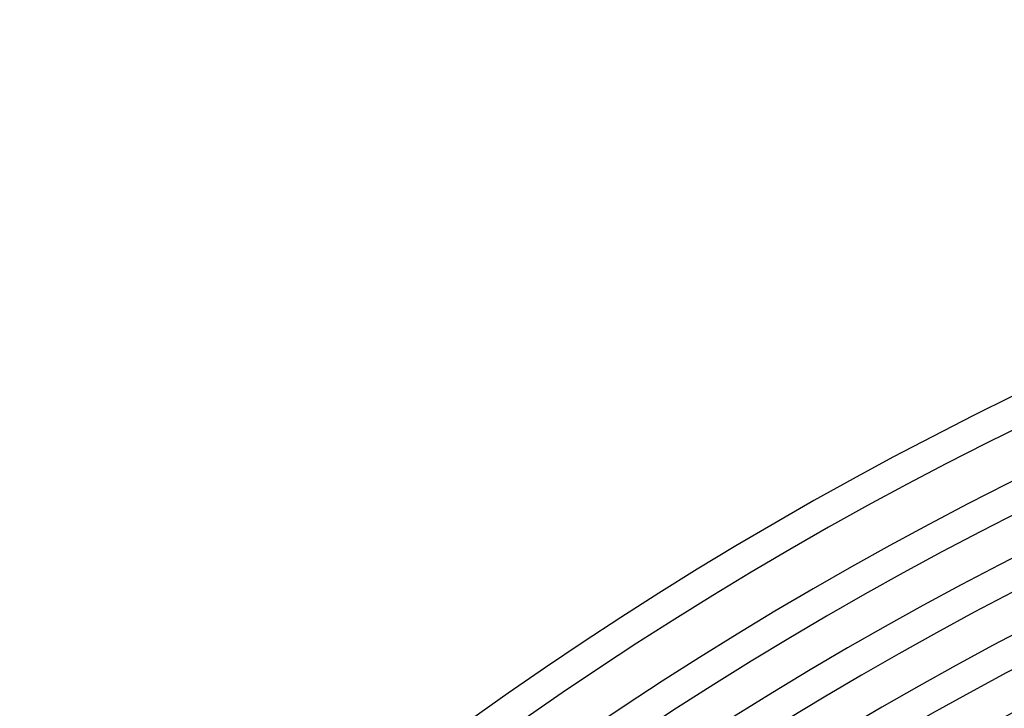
# Model space of a CAD drawing. Header units: millimetres. Extents: x -535 to 535, y -535 to 535.
# Tile 60 of 106: x -345 to -216, y 400 to 490. Entities that reach past the tile are written whole.
import ezdxf

# ---------------------------------------------------------------- set-up
doc = ezdxf.new("R2010")
doc.units = ezdxf.units.MM
doc.layers.add('THICK', color=7, linetype='Continuous')

msp = doc.modelspace()

# ---------------------------------------------------------------- linework, layer by layer
at = {"layer": 'THICK'}
for radius, start, end in [(490, 90.2336, 134.7664), (486, 90.2167, 134.7832), (480, 90.2387, 134.7613), (476, 90.15, 134.85), (471, 90.2433, 134.7567), (467, 90.1667, 134.8334), (462, 90.248, 134.7519), (458, 90.1821, 134.8179), (453, 90.2529, 134.747), (449, 90.1966, 134.8034), (444, 90.2581, 134.7419), (440, 90.2104, 134.7896), (435, 90.2634, 134.7366), (431, 90.2235, 134.7764), (426, 90.269, 134.731), (422, 90.2363, 134.7637), (417, 90.2748, 134.7252), (413, 90.2485, 134.7515), (408, 90.2808, 134.7192), (404, 90.2604, 134.7396)]:
    msp.add_arc((0, 0), radius, start, end, dxfattribs=at)

doc.saveas('drawing.dxf')
